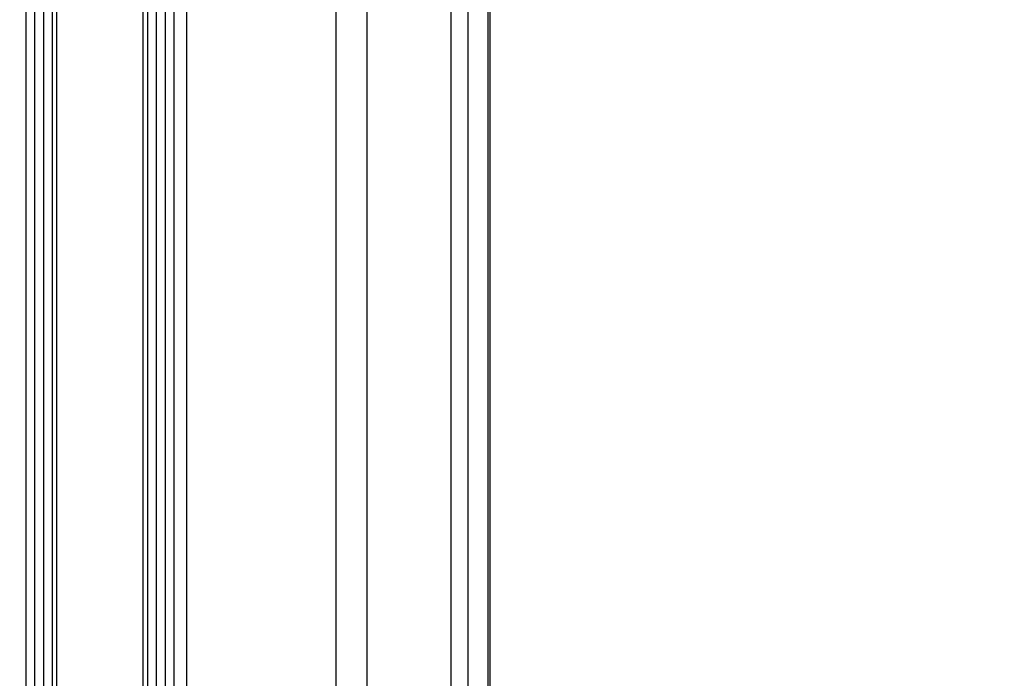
# Model space of a CAD drawing. Header units: millimetres. Extents: x 20 to 26560, y 16 to 17993.
# Tile 37 of 95: x 9072 to 9400, y 6108 to 6328. Entities that reach past the tile are written whole.
import ezdxf

# ---------------------------------------------------------------- set-up
doc = ezdxf.new("R2010")
doc.units = ezdxf.units.MM
doc.layers.add('COMPONENT_GEOMETRY', color=7, linetype='Continuous')
doc.styles.add('SLDTEXTSTYLE0', font='TXT', dxfattribs={"width": 0.75})
doc.dimstyles.new('SLDDIMSTYLE0', dxfattribs={"dimtxt": 150, "dimasz": 6.604, "dimexe": 0, "dimexo": 0.0625, "dimgap": 37.5, "dimtad": 0, "dimtih": 1, "dimtoh": 1, "dimdec": 0, "dimlfac": 0.5, "dimrnd": 1e-09, "dimzin": 12, "dimdsep": 46, "dimtxsty": 'SLDTEXTSTYLE0', "dimsah": 1, "dimcen": 0.09, "dimadec": 0, "dimazin": 3, "dimtfac": 1, "dimtdec": 0, "dimtofl": 0, "dimtmove": 0, "dimatfit": 3, "dimfxl": 1, "dimfrac": 2, "dimtolj": 1, "dimtzin": 12, "dimarcsym": 0})

# ---------------------------------------------------------------- blocks, each defined once
blk = doc.blocks.new('_D_4')
at = {"layer": 'COMPONENT_GEOMETRY', "color": 7, "ltscale": 2}
for p, q in [((1221.17, 6646.69), (1221.17, 2855.51)), ((10006.46, 2222.87), (10006.46, 2868.21)), ((1221.17, 2861.86), (5392.15, 2861.86)), ((10006.46, 2861.86), (5835.48, 2861.86))]:
    blk.add_line(p, q, dxfattribs=at)
for points in [[(1221.17, 2861.86), (1227.77, 2860.85), (1227.77, 2862.88)], [(10006.46, 2861.86), (9999.86, 2862.88), (9999.86, 2860.85)]]:
    blk.add_solid(points, dxfattribs=at)
at = {"layer": 'COMPONENT_GEOMETRY', "color": 7, "ltscale": 2, "insert": (5392.15, 2936.16), "char_height": 150, "attachment_point": 1, "style": 'SLDTEXTSTYLE0'}
blk.add_mtext('4393', dxfattribs=at)

msp = doc.modelspace()

# ---------------------------------------------------------------- linework, layer by layer
at = {"color": 7, "linetype": 'Continuous', "lineweight": 25, "ltscale": 2}
for p, q in [((9073.82, 2354.33), (9073.82, 8102.33)), ((9123.1, 8102.33), (9123.1, 2354.33)), ((9228.02, 2354.33), (9228.02, 6571.88)), ((9228.66, 6571.31), (9228.66, 5959.14))]:
    msp.add_line(p, q, dxfattribs=at)
at = {"color": 8, "linetype": 'Continuous', "lineweight": 25, "ltscale": 2}
for p, q in [((9127.39, 8102.33), (9127.39, 2354.33)), ((9177.3, 2354.33), (9177.3, 8102.33)), ((9187.5, 8102.33), (9187.5, 2354.33)), ((9215.75, 2354.33), (9215.75, 8102.33)), ((9221.21, 8102.33), (9221.21, 2354.33)), ((9076.75, 2354.33), (9076.75, 6672.22)), ((9079.57, 6672.22), (9079.57, 2354.33)), ((9082.57, 2354.33), (9082.57, 6672.11)), ((9083.99, 6672.09), (9083.99, 2354.33)), ((9112.93, 2354.33), (9112.93, 6672.09)), ((9114.35, 6672.11), (9114.35, 2354.33)), ((9117.35, 2354.33), (9117.35, 6672.22)), ((9120.17, 6672.22), (9120.17, 2354.33)), ((9228.01, 2354.33), (9228.01, 6571.89))]:
    msp.add_line(p, q, dxfattribs=at)

# ---------------------------------------------------------------- dimensions: what is measured, and where the dimension line sits
at = {"layer": 'COMPONENT_GEOMETRY', "color": 7, "ltscale": 2}
dim = msp.add_linear_dim(base=(1221.17, 2861.86), p1=(10006.46, 2220.33), p2=(1221.17, 6649.23), dimstyle='SLDDIMSTYLE0', dxfattribs=at)
dim.commit()
dim.dimension.update_dxf_attribs({"geometry": '_D_4', "text_midpoint": (5613.81, 2861.86), "dimtype": 160})

doc.saveas('drawing.dxf')
